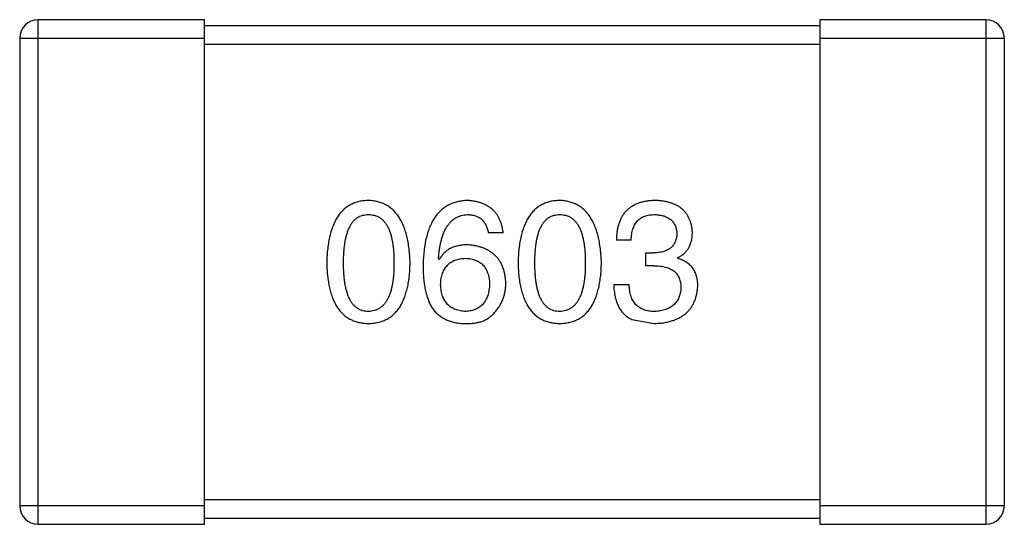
# Model space of a CAD drawing. Header units: inches. Extents: x -39 to 106, y -45 to 75.
# Tile 183 of 222: x 41.056 to 42.656, y 20.859 to 21.679. Entities that reach past the tile are written whole.
import ezdxf

# ---------------------------------------------------------------- set-up
doc = ezdxf.new("R2010")
doc.units = ezdxf.units.IN
doc.header["$LTSCALE"] = 1.21
doc.header["$MEASUREMENT"] = 0
doc.layers.get('0').update_dxf_attribs({"linetype": 'CONTINUOUS'})

msp = doc.modelspace()

# ---------------------------------------------------------------- linework, layer by layer
at = {"color": 7, "linetype": 'Continuous'}
for p, q in [((41.3557, 21.6786), (41.0857, 21.6786)), ((41.0857, 20.8586), (41.0857, 21.6786)), ((41.3557, 20.8586), (41.3557, 21.6786)), ((42.3557, 21.6686), (41.3557, 21.6686)), ((42.6257, 21.6786), (42.3557, 21.6786)), ((42.3557, 21.6786), (42.3557, 20.8586)), ((42.6257, 21.6786), (42.6257, 20.8586)), ((41.0557, 21.6486), (41.3557, 21.6486)), ((41.0557, 21.6486), (41.0557, 20.8886)), ((42.3557, 21.6486), (42.6557, 21.6486)), ((42.6557, 20.8886), (42.6557, 21.6486)), ((41.3557, 21.6386), (42.3557, 21.6386)), ((41.8412, 21.3324), (41.8172, 21.3324)), ((42.0493, 21.3204), (42.0253, 21.3204)), ((42.0734, 21.2996), (42.0865, 21.2996)), ((42.0734, 21.2788), (42.0734, 21.2996)), ((41.7374, 21.2887), (41.7363, 21.2898)), ((42.1247, 21.2919), (42.1247, 21.2909)), ((42.0854, 21.2788), (42.0734, 21.2788)), ((42.0209, 21.2482), (42.0461, 21.2482)), ((42.0504, 21.1914), (42.0865, 21.1848)), ((42.3557, 20.8986), (41.3557, 20.8986)), ((41.3557, 20.8886), (41.0557, 20.8886)), ((42.6557, 20.8886), (42.3557, 20.8886)), ((41.3557, 20.8686), (42.3557, 20.8686)), ((41.0857, 20.8586), (41.3557, 20.8586)), ((42.3557, 20.8586), (42.6257, 20.8586))]:
    msp.add_line(p, q, dxfattribs=at)
for centre, start, end in [((41.0857, 21.6486), 90, 180), ((42.6257, 21.6486), 0, 90), ((41.0857, 20.8886), 180, 270), ((42.6257, 20.8886), 270, 0)]:
    msp.add_arc(centre, 0.03, start, end, dxfattribs=at)
for points, knots in [([(41.6224, 21.3848), (41.6197, 21.3847), (41.6146, 21.3845), (41.607, 21.3832), (41.6, 21.3811), (41.5935, 21.3782), (41.5875, 21.3746), (41.582, 21.3701), (41.577, 21.3649), (41.5725, 21.3589), (41.5685, 21.3521), (41.565, 21.3445), (41.562, 21.3362), (41.5595, 21.3271), (41.5575, 21.3172), (41.556, 21.3066), (41.555, 21.2952), (41.5548, 21.2873), (41.5546, 21.2832)], [0, 0, 0, 0, 0.057911, 0.113262, 0.165956, 0.217443, 0.268511, 0.319665, 0.372, 0.426129, 0.483365, 0.543779, 0.607756, 0.676562, 0.749704, 0.827713, 0.911177, 1, 1, 1, 1]), ([(41.6901, 21.2832), (41.69, 21.2872), (41.6896, 21.295), (41.6885, 21.3063), (41.6869, 21.3169), (41.6848, 21.3267), (41.6823, 21.3357), (41.6793, 21.344), (41.6758, 21.3515), (41.6717, 21.3583), (41.6672, 21.3643), (41.6623, 21.3696), (41.6568, 21.3741), (41.6509, 21.3778), (41.6444, 21.3807), (41.6375, 21.3829), (41.6301, 21.3844), (41.625, 21.3847), (41.6224, 21.3848)], [0, 0, 0, 0, 0.088475, 0.171606, 0.249595, 0.322626, 0.391327, 0.455765, 0.516374, 0.573675, 0.628522, 0.681161, 0.732559, 0.783563, 0.83504, 0.887639, 0.942585, 1, 1, 1, 1]), ([(41.7833, 21.3848), (41.7805, 21.3847), (41.7749, 21.3843), (41.7669, 21.3829), (41.7595, 21.3806), (41.7525, 21.3775), (41.7461, 21.3737), (41.7402, 21.369), (41.7348, 21.3635), (41.7301, 21.3572), (41.7258, 21.3502), (41.7221, 21.3423), (41.7189, 21.3337), (41.7163, 21.3242), (41.7142, 21.314), (41.7127, 21.303), (41.7115, 21.2912), (41.7113, 21.283), (41.7111, 21.2788)], [0, 0, 0, 0, 0.058957, 0.115262, 0.16907, 0.221312, 0.273147, 0.324961, 0.377649, 0.432026, 0.488925, 0.549039, 0.612912, 0.680653, 0.753056, 0.830314, 0.912483, 1, 1, 1, 1]), ([(41.8412, 21.3324), (41.841, 21.3344), (41.8405, 21.3383), (41.8392, 21.3439), (41.8376, 21.3492), (41.8356, 21.3541), (41.8333, 21.3587), (41.8306, 21.3628), (41.8275, 21.3667), (41.8241, 21.3702), (41.8202, 21.3733), (41.816, 21.376), (41.8115, 21.3784), (41.8065, 21.3804), (41.8012, 21.3821), (41.7956, 21.3834), (41.7895, 21.3843), (41.7854, 21.3847), (41.7833, 21.3848)], [0, 0, 0, 0, 0.06947, 0.136096, 0.199592, 0.260665, 0.319672, 0.377156, 0.433415, 0.489984, 0.546535, 0.604276, 0.663499, 0.725182, 0.788953, 0.855683, 0.926216, 1, 1, 1, 1]), ([(41.9332, 21.3848), (41.9306, 21.3847), (41.9254, 21.3845), (41.9179, 21.3832), (41.9109, 21.3811), (41.9044, 21.3782), (41.8983, 21.3746), (41.8928, 21.3701), (41.8878, 21.3649), (41.8834, 21.3589), (41.8793, 21.3521), (41.8759, 21.3445), (41.8729, 21.3362), (41.8704, 21.3271), (41.8684, 21.3172), (41.8669, 21.3066), (41.8659, 21.2952), (41.8656, 21.2873), (41.8655, 21.2832)], [0, 0, 0, 0, 0.057911, 0.113262, 0.165956, 0.217443, 0.268511, 0.319665, 0.372, 0.426129, 0.483365, 0.543779, 0.607756, 0.676562, 0.749704, 0.827713, 0.911177, 1, 1, 1, 1]), ([(42.001, 21.2832), (42.0008, 21.2872), (42.0005, 21.295), (41.9994, 21.3063), (41.9977, 21.3169), (41.9957, 21.3267), (41.9932, 21.3357), (41.9901, 21.344), (41.9866, 21.3515), (41.9826, 21.3583), (41.9781, 21.3643), (41.9731, 21.3696), (41.9677, 21.3741), (41.9617, 21.3778), (41.9553, 21.3807), (41.9484, 21.3829), (41.941, 21.3844), (41.9359, 21.3847), (41.9332, 21.3848)], [0, 0, 0, 0, 0.088475, 0.171606, 0.249595, 0.322626, 0.391327, 0.455765, 0.516374, 0.573675, 0.628522, 0.681161, 0.732559, 0.783563, 0.83504, 0.887639, 0.942585, 1, 1, 1, 1]), ([(42.0887, 21.3848), (42.0862, 21.3848), (42.0813, 21.3846), (42.0742, 21.3837), (42.0676, 21.3824), (42.0614, 21.3805), (42.0557, 21.3782), (42.0506, 21.3754), (42.0458, 21.3721), (42.0416, 21.3682), (42.0378, 21.364), (42.0346, 21.3592), (42.0319, 21.3539), (42.0295, 21.3481), (42.0277, 21.3418), (42.0264, 21.3351), (42.0255, 21.3279), (42.0254, 21.3229), (42.0253, 21.3204)], [0, 0, 0, 0, 0.073232, 0.142595, 0.207997, 0.270074, 0.329156, 0.386529, 0.441846, 0.496976, 0.551877, 0.607941, 0.665637, 0.725446, 0.788542, 0.855101, 0.925196, 1, 1, 1, 1]), ([(42.1488, 21.3335), (42.1486, 21.3355), (42.1483, 21.3394), (42.1472, 21.345), (42.1458, 21.3502), (42.1439, 21.3551), (42.1416, 21.3596), (42.1389, 21.3638), (42.1357, 21.3676), (42.1322, 21.371), (42.1282, 21.3741), (42.1237, 21.3767), (42.1189, 21.379), (42.1137, 21.3809), (42.108, 21.3825), (42.1019, 21.3836), (42.0955, 21.3845), (42.091, 21.3847), (42.0887, 21.3848)], [0, 0, 0, 0, 0.067521, 0.132139, 0.193339, 0.252064, 0.309083, 0.364848, 0.420021, 0.475612, 0.532002, 0.589602, 0.649896, 0.712634, 0.778603, 0.848416, 0.922155, 1, 1, 1, 1]), ([(41.5819, 21.2832), (41.582, 21.2864), (41.582, 21.2925), (41.5825, 21.3015), (41.5833, 21.3098), (41.5843, 21.3175), (41.5858, 21.3245), (41.5875, 21.331), (41.5895, 21.3369), (41.5919, 21.3421), (41.5946, 21.3468), (41.5976, 21.3509), (41.6009, 21.3543), (41.6046, 21.3571), (41.6086, 21.3593), (41.6129, 21.3608), (41.6176, 21.3617), (41.6207, 21.3618), (41.6224, 21.3619)], [0, 0, 0, 0, 0.096452, 0.187278, 0.271765, 0.350519, 0.423437, 0.491321, 0.554011, 0.612224, 0.666281, 0.717003, 0.764884, 0.811423, 0.856783, 0.902993, 0.950236, 1, 1, 1, 1]), ([(41.6224, 21.3619), (41.6241, 21.3618), (41.6273, 21.3617), (41.6321, 21.3608), (41.6365, 21.3593), (41.6406, 21.3571), (41.6444, 21.3543), (41.6478, 21.3509), (41.6509, 21.3468), (41.6537, 21.3422), (41.6561, 21.3369), (41.6582, 21.331), (41.66, 21.3246), (41.6614, 21.3175), (41.6625, 21.3098), (41.6633, 21.3015), (41.6638, 21.2925), (41.6639, 21.2864), (41.6639, 21.2832)], [0, 0, 0, 0, 0.050604, 0.098688, 0.145699, 0.191791, 0.238625, 0.286717, 0.337546, 0.391814, 0.449755, 0.512106, 0.579685, 0.652048, 0.730262, 0.814146, 0.904281, 1, 1, 1, 1]), ([(41.7363, 21.2898), (41.7365, 21.2926), (41.7369, 21.2981), (41.7379, 21.306), (41.7392, 21.3135), (41.7408, 21.3204), (41.7426, 21.3268), (41.7448, 21.3326), (41.7473, 21.338), (41.7501, 21.3428), (41.7532, 21.347), (41.7566, 21.3508), (41.7603, 21.354), (41.7643, 21.3566), (41.7686, 21.3588), (41.7733, 21.3604), (41.7782, 21.3615), (41.7815, 21.3618), (41.7833, 21.3619)], [0, 0, 0, 0, 0.089218, 0.173709, 0.252753, 0.326963, 0.397099, 0.462534, 0.524018, 0.582178, 0.637235, 0.689955, 0.741228, 0.791618, 0.841661, 0.892925, 0.945259, 1, 1, 1, 1]), ([(41.7833, 21.3619), (41.7855, 21.3618), (41.7899, 21.3617), (41.796, 21.3602), (41.8014, 21.3579), (41.8061, 21.3547), (41.81, 21.3504), (41.8132, 21.3452), (41.8157, 21.3391), (41.8166, 21.3347), (41.8172, 21.3324)], [0, 0, 0, 0, 0.136586, 0.261496, 0.378089, 0.490612, 0.605522, 0.725767, 0.8561, 1, 1, 1, 1]), ([(41.8928, 21.2832), (41.8928, 21.2864), (41.8929, 21.2925), (41.8934, 21.3015), (41.8941, 21.3098), (41.8952, 21.3175), (41.8967, 21.3245), (41.8983, 21.331), (41.9004, 21.3369), (41.9028, 21.3421), (41.9055, 21.3468), (41.9084, 21.3509), (41.9118, 21.3543), (41.9155, 21.3571), (41.9195, 21.3593), (41.9238, 21.3608), (41.9284, 21.3617), (41.9316, 21.3618), (41.9332, 21.3619)], [0, 0, 0, 0, 0.096452, 0.187278, 0.271765, 0.350519, 0.423437, 0.491321, 0.554011, 0.612224, 0.666281, 0.717003, 0.764884, 0.811423, 0.856783, 0.902993, 0.950236, 1, 1, 1, 1]), ([(41.9332, 21.3619), (41.9349, 21.3618), (41.9382, 21.3617), (41.943, 21.3608), (41.9474, 21.3593), (41.9515, 21.3571), (41.9552, 21.3543), (41.9587, 21.3509), (41.9618, 21.3468), (41.9646, 21.3422), (41.967, 21.3369), (41.9691, 21.331), (41.9708, 21.3246), (41.9723, 21.3175), (41.9734, 21.3098), (41.9742, 21.3015), (41.9747, 21.2925), (41.9748, 21.2864), (41.9748, 21.2832)], [0, 0, 0, 0, 0.050604, 0.098688, 0.145699, 0.191791, 0.238625, 0.286717, 0.337546, 0.391814, 0.449755, 0.512106, 0.579685, 0.652048, 0.730262, 0.814146, 0.904281, 1, 1, 1, 1]), ([(42.0493, 21.3204), (42.0494, 21.322), (42.0495, 21.3253), (42.0501, 21.33), (42.0509, 21.3344), (42.0521, 21.3385), (42.0535, 21.3422), (42.0552, 21.3456), (42.0571, 21.3488), (42.0594, 21.3516), (42.0619, 21.354), (42.0648, 21.3561), (42.0679, 21.3579), (42.0713, 21.3594), (42.075, 21.3605), (42.0789, 21.3613), (42.0832, 21.3618), (42.0861, 21.3619), (42.0876, 21.3619)], [0, 0, 0, 0, 0.078134, 0.15164, 0.221358, 0.286689, 0.348614, 0.407697, 0.464247, 0.520153, 0.574432, 0.629291, 0.684538, 0.742032, 0.801329, 0.863637, 0.930123, 1, 1, 1, 1]), ([(42.0876, 21.3619), (42.089, 21.3618), (42.0916, 21.3617), (42.0955, 21.3612), (42.0991, 21.3605), (42.1025, 21.3597), (42.1057, 21.3585), (42.1085, 21.3571), (42.1112, 21.3556), (42.1136, 21.3538), (42.1157, 21.3517), (42.1176, 21.3494), (42.1193, 21.347), (42.1206, 21.3443), (42.1218, 21.3413), (42.1227, 21.3382), (42.1233, 21.3348), (42.1235, 21.3325), (42.1237, 21.3313)], [0, 0, 0, 0, 0.078051, 0.151197, 0.220412, 0.286742, 0.34933, 0.409464, 0.467368, 0.52298, 0.578639, 0.633998, 0.690142, 0.746855, 0.805868, 0.867776, 0.932345, 1, 1, 1, 1]), ([(42.1237, 21.3313), (42.1236, 21.3301), (42.1234, 21.3276), (42.1229, 21.3241), (42.1221, 21.3209), (42.121, 21.3179), (42.1196, 21.315), (42.1179, 21.3125), (42.1161, 21.3101), (42.1138, 21.308), (42.1114, 21.3061), (42.1086, 21.3045), (42.1056, 21.3031), (42.1023, 21.3019), (42.0987, 21.301), (42.0949, 21.3003), (42.0908, 21.2998), (42.088, 21.2997), (42.0865, 21.2996)], [0, 0, 0, 0, 0.067741, 0.131599, 0.192143, 0.249977, 0.306453, 0.361639, 0.416449, 0.471489, 0.527582, 0.584873, 0.644974, 0.70814, 0.77492, 0.845909, 0.920585, 1, 1, 1, 1]), ([(42.1247, 21.2919), (42.1267, 21.2929), (42.1304, 21.2948), (42.1353, 21.2985), (42.1395, 21.3028), (42.143, 21.3078), (42.1456, 21.3133), (42.1475, 21.3195), (42.1486, 21.3263), (42.1487, 21.331), (42.1488, 21.3335)], [0, 0, 0, 0, 0.125227, 0.244792, 0.361427, 0.478215, 0.59667, 0.722058, 0.856314, 1, 1, 1, 1]), ([(41.7833, 21.3127), (41.7806, 21.3127), (41.7756, 21.3125), (41.7682, 21.3114), (41.7615, 21.3095), (41.7554, 21.3069), (41.7499, 21.3035), (41.745, 21.2993), (41.7408, 21.2943), (41.7385, 21.2906), (41.7374, 21.2887)], [0, 0, 0, 0, 0.144617, 0.279572, 0.40596, 0.526097, 0.64389, 0.760003, 0.877724, 1, 1, 1, 1]), ([(41.8456, 21.2504), (41.8455, 21.2528), (41.8452, 21.2573), (41.8442, 21.264), (41.8428, 21.2702), (41.841, 21.276), (41.8387, 21.2814), (41.8359, 21.2863), (41.8327, 21.2909), (41.829, 21.295), (41.8248, 21.2987), (41.8202, 21.302), (41.8152, 21.3048), (41.8097, 21.3073), (41.8037, 21.3093), (41.7973, 21.3109), (41.7905, 21.3121), (41.7857, 21.3125), (41.7833, 21.3127)], [0, 0, 0, 0, 0.071527, 0.139094, 0.20346, 0.264939, 0.323904, 0.381383, 0.437591, 0.493343, 0.549401, 0.606085, 0.664838, 0.725424, 0.788712, 0.855452, 0.925772, 1, 1, 1, 1]), ([(41.5546, 21.2832), (41.5548, 21.2793), (41.555, 21.2717), (41.556, 21.2606), (41.5575, 21.2503), (41.5595, 21.2407), (41.562, 21.2319), (41.565, 21.2239), (41.5685, 21.2166), (41.5725, 21.21), (41.577, 21.2041), (41.582, 21.1991), (41.5875, 21.1948), (41.5935, 21.1912), (41.6, 21.1885), (41.607, 21.1865), (41.6146, 21.1852), (41.6197, 21.185), (41.6224, 21.1848)], [0, 0, 0, 0, 0.087693, 0.170223, 0.247496, 0.319826, 0.387768, 0.451403, 0.511459, 0.568358, 0.622671, 0.675251, 0.726739, 0.778422, 0.830759, 0.884394, 0.940865, 1, 1, 1, 1]), ([(41.6224, 21.2045), (41.6207, 21.2046), (41.6176, 21.2047), (41.6129, 21.2056), (41.6086, 21.2071), (41.6046, 21.2094), (41.6009, 21.2122), (41.5976, 21.2156), (41.5946, 21.2196), (41.5919, 21.2243), (41.5895, 21.2295), (41.5875, 21.2354), (41.5858, 21.2419), (41.5843, 21.2489), (41.5833, 21.2566), (41.5825, 21.265), (41.582, 21.2739), (41.582, 21.28), (41.5819, 21.2832)], [0, 0, 0, 0, 0.049766, 0.097012, 0.143225, 0.188786, 0.235079, 0.282962, 0.333687, 0.387747, 0.445963, 0.508657, 0.576545, 0.649868, 0.72822, 0.812712, 0.903543, 1, 1, 1, 1]), ([(41.6224, 21.1848), (41.625, 21.185), (41.6302, 21.1852), (41.6377, 21.1865), (41.6447, 21.1885), (41.6512, 21.1912), (41.6573, 21.1948), (41.6628, 21.1991), (41.6678, 21.2042), (41.6723, 21.21), (41.6763, 21.2166), (41.6797, 21.2239), (41.6827, 21.2319), (41.6852, 21.2407), (41.6873, 21.2503), (41.6887, 21.2606), (41.6897, 21.2717), (41.69, 21.2793), (41.6901, 21.2832)], [0, 0, 0, 0, 0.059134, 0.115603, 0.169236, 0.221572, 0.273254, 0.32474, 0.377319, 0.431815, 0.488555, 0.548609, 0.612242, 0.680182, 0.75251, 0.829782, 0.91231, 1, 1, 1, 1]), ([(41.6639, 21.2832), (41.6639, 21.2801), (41.6638, 21.274), (41.6633, 21.2652), (41.6625, 21.257), (41.6614, 21.2494), (41.66, 21.2423), (41.6582, 21.2359), (41.6561, 21.23), (41.6537, 21.2248), (41.6509, 21.2201), (41.6478, 21.2161), (41.6444, 21.2126), (41.6406, 21.2098), (41.6365, 21.2075), (41.6321, 21.2059), (41.6273, 21.2048), (41.6241, 21.2046), (41.6224, 21.2045)], [0, 0, 0, 0, 0.094834, 0.184067, 0.267029, 0.344713, 0.417334, 0.484367, 0.546941, 0.604717, 0.65953, 0.710539, 0.759381, 0.806382, 0.853027, 0.900623, 0.949121, 1, 1, 1, 1]), ([(41.7396, 21.2482), (41.7397, 21.2499), (41.7399, 21.2532), (41.7406, 21.2579), (41.7416, 21.2623), (41.7428, 21.2664), (41.7444, 21.2702), (41.7462, 21.2737), (41.7483, 21.2769), (41.7507, 21.2797), (41.7534, 21.2822), (41.7564, 21.2844), (41.7596, 21.2863), (41.7632, 21.2878), (41.767, 21.2891), (41.7711, 21.29), (41.7754, 21.2907), (41.7784, 21.2908), (41.78, 21.2909)], [0, 0, 0, 0, 0.076072, 0.148369, 0.216753, 0.281358, 0.342792, 0.401604, 0.458929, 0.514444, 0.569818, 0.625343, 0.681554, 0.739608, 0.800134, 0.863477, 0.929547, 1, 1, 1, 1]), ([(41.78, 21.2909), (41.7815, 21.2908), (41.7844, 21.2907), (41.7887, 21.29), (41.7927, 21.2892), (41.7964, 21.2879), (41.7998, 21.2864), (41.803, 21.2846), (41.8059, 21.2824), (41.8085, 21.28), (41.8108, 21.2772), (41.8129, 21.2741), (41.8146, 21.2707), (41.8162, 21.267), (41.8173, 21.263), (41.8183, 21.2588), (41.819, 21.2541), (41.8192, 21.251), (41.8193, 21.2493)], [0, 0, 0, 0, 0.069884, 0.136529, 0.199638, 0.259844, 0.317774, 0.374356, 0.430026, 0.485148, 0.5409, 0.597889, 0.657472, 0.718614, 0.783613, 0.85129, 0.923712, 1, 1, 1, 1]), ([(41.8655, 21.2832), (41.8656, 21.2793), (41.8659, 21.2717), (41.8669, 21.2606), (41.8684, 21.2503), (41.8704, 21.2407), (41.8729, 21.2319), (41.8759, 21.2239), (41.8793, 21.2166), (41.8834, 21.21), (41.8878, 21.2041), (41.8928, 21.1991), (41.8984, 21.1948), (41.9044, 21.1912), (41.9109, 21.1885), (41.9179, 21.1865), (41.9254, 21.1852), (41.9306, 21.185), (41.9332, 21.1848)], [0, 0, 0, 0, 0.087693, 0.170223, 0.247496, 0.319826, 0.387768, 0.451403, 0.511459, 0.568358, 0.622671, 0.675251, 0.726739, 0.778422, 0.830759, 0.884394, 0.940865, 1, 1, 1, 1]), ([(41.9332, 21.2045), (41.9316, 21.2046), (41.9284, 21.2047), (41.9238, 21.2056), (41.9195, 21.2071), (41.9155, 21.2094), (41.9118, 21.2122), (41.9085, 21.2156), (41.9055, 21.2196), (41.9028, 21.2243), (41.9004, 21.2295), (41.8983, 21.2354), (41.8967, 21.2419), (41.8952, 21.2489), (41.8941, 21.2566), (41.8934, 21.265), (41.8929, 21.2739), (41.8928, 21.28), (41.8928, 21.2832)], [0, 0, 0, 0, 0.049766, 0.097012, 0.143225, 0.188786, 0.235079, 0.282962, 0.333687, 0.387747, 0.445963, 0.508657, 0.576545, 0.649868, 0.72822, 0.812712, 0.903543, 1, 1, 1, 1]), ([(41.9332, 21.1848), (41.9359, 21.185), (41.9411, 21.1852), (41.9486, 21.1865), (41.9556, 21.1885), (41.9621, 21.1912), (41.9681, 21.1948), (41.9737, 21.1991), (41.9787, 21.2042), (41.9832, 21.21), (41.9872, 21.2166), (41.9906, 21.2239), (41.9936, 21.2319), (41.9961, 21.2407), (41.9981, 21.2503), (41.9996, 21.2606), (42.0006, 21.2717), (42.0009, 21.2793), (42.001, 21.2832)], [0, 0, 0, 0, 0.059134, 0.115603, 0.169236, 0.221572, 0.273254, 0.32474, 0.377319, 0.431815, 0.488555, 0.548609, 0.612242, 0.680182, 0.75251, 0.829782, 0.91231, 1, 1, 1, 1]), ([(41.9748, 21.2832), (41.9748, 21.2801), (41.9747, 21.274), (41.9742, 21.2652), (41.9734, 21.257), (41.9723, 21.2494), (41.9709, 21.2423), (41.9691, 21.2359), (41.967, 21.23), (41.9645, 21.2248), (41.9618, 21.2201), (41.9587, 21.2161), (41.9553, 21.2126), (41.9515, 21.2098), (41.9474, 21.2075), (41.943, 21.2059), (41.9382, 21.2048), (41.9349, 21.2046), (41.9332, 21.2045)], [0, 0, 0, 0, 0.094834, 0.184067, 0.267029, 0.344713, 0.417334, 0.484367, 0.546941, 0.604717, 0.65953, 0.710539, 0.759381, 0.806382, 0.853027, 0.900623, 0.949121, 1, 1, 1, 1]), ([(42.1575, 21.246), (42.1575, 21.2475), (42.1575, 21.2503), (42.157, 21.2543), (42.1565, 21.2582), (42.1555, 21.2619), (42.1544, 21.2654), (42.153, 21.2687), (42.1513, 21.2719), (42.1494, 21.2748), (42.1472, 21.2775), (42.1448, 21.28), (42.142, 21.2823), (42.1391, 21.2844), (42.1359, 21.2863), (42.1324, 21.2881), (42.1287, 21.2896), (42.1261, 21.2904), (42.1247, 21.2909)], [0, 0, 0, 0, 0.071215, 0.138707, 0.20396, 0.266995, 0.327734, 0.387609, 0.445602, 0.503345, 0.561136, 0.618597, 0.677672, 0.738255, 0.799989, 0.863961, 0.930555, 1, 1, 1, 1]), ([(41.7111, 21.2788), (41.7112, 21.2753), (41.7112, 21.2684), (41.712, 21.2584), (41.713, 21.249), (41.7146, 21.2402), (41.7166, 21.232), (41.719, 21.2244), (41.7219, 21.2174), (41.7242, 21.2132), (41.7254, 21.2111)], [0, 0, 0, 0, 0.151498, 0.29521, 0.430242, 0.557137, 0.677306, 0.790845, 0.898111, 1, 1, 1, 1]), ([(42.0854, 21.2788), (42.0872, 21.2788), (42.0907, 21.2788), (42.0958, 21.2783), (42.1005, 21.2777), (42.1049, 21.2766), (42.109, 21.2754), (42.1127, 21.2739), (42.116, 21.272), (42.119, 21.2699), (42.1217, 21.2675), (42.124, 21.2648), (42.1259, 21.2618), (42.1275, 21.2585), (42.1287, 21.255), (42.1296, 21.2512), (42.1301, 21.2471), (42.1302, 21.2442), (42.1302, 21.2428)], [0, 0, 0, 0, 0.082495, 0.159728, 0.232496, 0.300725, 0.365163, 0.425859, 0.483728, 0.538892, 0.592921, 0.646195, 0.699968, 0.754746, 0.811387, 0.870806, 0.933482, 1, 1, 1, 1]), ([(41.7811, 21.2045), (41.7795, 21.2046), (41.7764, 21.2047), (41.7719, 21.2054), (41.7677, 21.2063), (41.7638, 21.2076), (41.7601, 21.2092), (41.7568, 21.2111), (41.7537, 21.2133), (41.751, 21.216), (41.7485, 21.2189), (41.7464, 21.2221), (41.7444, 21.2257), (41.7429, 21.2296), (41.7416, 21.2338), (41.7406, 21.2383), (41.7399, 21.2432), (41.7397, 21.2465), (41.7396, 21.2482)], [0, 0, 0, 0, 0.070403, 0.137196, 0.200053, 0.260887, 0.31876, 0.37535, 0.430743, 0.485927, 0.541678, 0.598832, 0.657726, 0.719441, 0.783504, 0.851852, 0.923533, 1, 1, 1, 1]), ([(41.8193, 21.2493), (41.8192, 21.2476), (41.819, 21.2442), (41.8183, 21.2394), (41.8174, 21.2348), (41.8162, 21.2306), (41.8148, 21.2267), (41.813, 21.2231), (41.811, 21.2198), (41.8088, 21.2168), (41.8062, 21.2141), (41.8034, 21.2118), (41.8003, 21.2098), (41.797, 21.208), (41.7934, 21.2067), (41.7895, 21.2056), (41.7854, 21.2049), (41.7826, 21.2046), (41.7811, 21.2045)], [0, 0, 0, 0, 0.078863, 0.153308, 0.223539, 0.289857, 0.35341, 0.413572, 0.471721, 0.528235, 0.584279, 0.638781, 0.69466, 0.751251, 0.809198, 0.869697, 0.933318, 1, 1, 1, 1]), ([(41.8259, 21.2012), (41.8275, 21.203), (41.8306, 21.2064), (41.8346, 21.212), (41.838, 21.2178), (41.8408, 21.2239), (41.8429, 21.2302), (41.8445, 21.2367), (41.8454, 21.2435), (41.8455, 21.2481), (41.8456, 21.2504)], [0, 0, 0, 0, 0.129393, 0.255335, 0.378531, 0.500878, 0.622934, 0.746191, 0.87096, 1, 1, 1, 1]), ([(42.0209, 21.2482), (42.021, 21.2465), (42.0211, 21.243), (42.0216, 21.2379), (42.0223, 21.233), (42.0231, 21.2283), (42.0242, 21.2239), (42.0255, 21.2198), (42.0271, 21.2159), (42.0288, 21.2122), (42.0307, 21.2087), (42.0329, 21.2055), (42.0353, 21.2026), (42.0379, 21.1998), (42.0407, 21.1973), (42.0437, 21.1951), (42.047, 21.1931), (42.0493, 21.192), (42.0504, 21.1914)], [0, 0, 0, 0, 0.078937, 0.154495, 0.226898, 0.296844, 0.363348, 0.427781, 0.48946, 0.549586, 0.607902, 0.664733, 0.720805, 0.776157, 0.831175, 0.886736, 0.943094, 1, 1, 1, 1]), ([(42.0876, 21.2045), (42.086, 21.2045), (42.0828, 21.2046), (42.0782, 21.2051), (42.0739, 21.206), (42.0699, 21.2072), (42.0662, 21.2087), (42.0628, 21.2106), (42.0597, 21.2128), (42.0569, 21.2154), (42.0545, 21.2183), (42.0523, 21.2216), (42.0505, 21.2252), (42.049, 21.2292), (42.0477, 21.2335), (42.0469, 21.2381), (42.0463, 21.243), (42.0461, 21.2465), (42.0461, 21.2482)], [0, 0, 0, 0, 0.071272, 0.13882, 0.201858, 0.262757, 0.320043, 0.376709, 0.431462, 0.486034, 0.541209, 0.597703, 0.65589, 0.717768, 0.782056, 0.850407, 0.92277, 1, 1, 1, 1]), ([(42.0865, 21.1848), (42.0892, 21.185), (42.0946, 21.1852), (42.1023, 21.1861), (42.1095, 21.1876), (42.1163, 21.1894), (42.1225, 21.1916), (42.1282, 21.1944), (42.1335, 21.1975), (42.1382, 21.2011), (42.1424, 21.2052), (42.1461, 21.2097), (42.1493, 21.2147), (42.152, 21.2201), (42.1542, 21.226), (42.1558, 21.2323), (42.157, 21.239), (42.1574, 21.2437), (42.1575, 21.246)], [0, 0, 0, 0, 0.078078, 0.151942, 0.221594, 0.28726, 0.350176, 0.409768, 0.467648, 0.523784, 0.578904, 0.634014, 0.689819, 0.746826, 0.805875, 0.867063, 0.931764, 1, 1, 1, 1]), ([(42.1302, 21.2428), (42.1301, 21.2413), (42.1299, 21.2385), (42.1291, 21.2343), (42.1282, 21.2305), (42.1268, 21.2269), (42.1252, 21.2235), (42.1233, 21.2204), (42.121, 21.2177), (42.1185, 21.2151), (42.1157, 21.2128), (42.1125, 21.2108), (42.1091, 21.2091), (42.1054, 21.2076), (42.1013, 21.2065), (42.097, 21.2055), (42.0924, 21.2048), (42.0892, 21.2046), (42.0876, 21.2045)], [0, 0, 0, 0, 0.068514, 0.133941, 0.195994, 0.255362, 0.312994, 0.369441, 0.424687, 0.480522, 0.537148, 0.594801, 0.654411, 0.716817, 0.781981, 0.850498, 0.923306, 1, 1, 1, 1]), ([(41.7254, 21.2111), (41.7268, 21.2091), (41.7298, 21.2051), (41.735, 21.1999), (41.7407, 21.1955), (41.7469, 21.1918), (41.7536, 21.1889), (41.7609, 21.1868), (41.7686, 21.1853), (41.774, 21.185), (41.7767, 21.1848)], [0, 0, 0, 0, 0.125033, 0.246266, 0.36603, 0.485265, 0.606781, 0.732144, 0.862551, 1, 1, 1, 1]), ([(41.7767, 21.1848), (41.7795, 21.1848), (41.7849, 21.1847), (41.7927, 21.1853), (41.7999, 21.1865), (41.8064, 21.1882), (41.8123, 21.1906), (41.8175, 21.1935), (41.8221, 21.197), (41.8247, 21.1998), (41.8259, 21.2012)], [0, 0, 0, 0, 0.156782, 0.301945, 0.436395, 0.561474, 0.678489, 0.78853, 0.894967, 1, 1, 1, 1])]:
    msp.add_open_spline(points, degree=3, knots=knots, dxfattribs=at)

doc.saveas('drawing.dxf')
